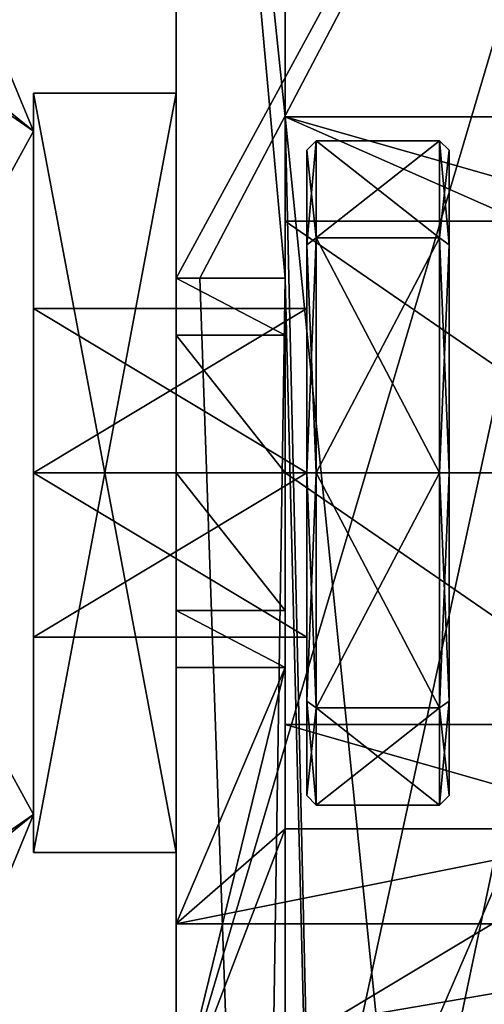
# Model space of a CAD drawing. Header units: millimetres. Extents: x -269 to 269, y -42 to 464.
# Tile 61 of 256: x -247 to -237, y 418 to 439. Entities that reach past the tile are written whole.
import ezdxf

# ---------------------------------------------------------------- set-up
doc = ezdxf.new("R2010")
doc.units = ezdxf.units.MM
doc.header["$LTSCALE"] = 65.185185
for name, color, linetype in [('3081', 7, 'CONTINUOUS'), ('3137', 7, 'CONTINUOUS'), ('3141', 7, 'CONTINUOUS'), ('3171', 7, 'CONTINUOUS'), ('3181', 7, 'CONTINUOUS'), ('3182', 7, 'CONTINUOUS'), ('3183', 7, 'CONTINUOUS'), ('3185', 7, 'CONTINUOUS'), ('3186', 7, 'CONTINUOUS'), ('3187', 7, 'CONTINUOUS'), ('3188', 7, 'CONTINUOUS'), ('3189', 7, 'CONTINUOUS'), ('3191', 7, 'CONTINUOUS'), ('3195', 7, 'CONTINUOUS'), ('3196', 7, 'CONTINUOUS'), ('3197', 7, 'CONTINUOUS'), ('3198', 7, 'CONTINUOUS'), ('3199', 7, 'CONTINUOUS'), ('3201', 7, 'CONTINUOUS'), ('3203', 7, 'CONTINUOUS'), ('3205', 7, 'CONTINUOUS'), ('3206', 7, 'CONTINUOUS'), ('3207', 7, 'CONTINUOUS'), ('3211', 7, 'CONTINUOUS'), ('3224', 7, 'CONTINUOUS'), ('3226', 7, 'CONTINUOUS'), ('3227', 7, 'CONTINUOUS'), ('3229', 7, 'CONTINUOUS'), ('3230', 7, 'CONTINUOUS'), ('3263', 7, 'CONTINUOUS'), ('3265', 7, 'CONTINUOUS'), ('3266', 7, 'CONTINUOUS'), ('3267', 7, 'CONTINUOUS'), ('3268', 7, 'CONTINUOUS'), ('3269', 7, 'CONTINUOUS'), ('3270', 7, 'CONTINUOUS'), ('3271', 7, 'CONTINUOUS'), ('3272', 7, 'CONTINUOUS'), ('3273', 7, 'CONTINUOUS'), ('3274', 7, 'CONTINUOUS'), ('695', 7, 'CONTINUOUS'), ('702', 7, 'CONTINUOUS'), ('703', 7, 'CONTINUOUS'), ('704', 7, 'CONTINUOUS'), ('705', 7, 'CONTINUOUS'), ('706', 7, 'CONTINUOUS'), ('707', 7, 'CONTINUOUS'), ('708', 7, 'CONTINUOUS'), ('709', 7, 'CONTINUOUS'), ('710', 7, 'CONTINUOUS'), ('711', 7, 'CONTINUOUS'), ('712', 7, 'CONTINUOUS'), ('713', 7, 'CONTINUOUS'), ('714', 7, 'CONTINUOUS'), ('715', 7, 'CONTINUOUS'), ('716', 7, 'CONTINUOUS'), ('717', 7, 'CONTINUOUS'), ('718', 7, 'CONTINUOUS'), ('719', 7, 'CONTINUOUS'), ('721', 7, 'CONTINUOUS'), ('722', 7, 'CONTINUOUS'), ('723', 7, 'CONTINUOUS'), ('724', 7, 'CONTINUOUS'), ('725', 7, 'CONTINUOUS'), ('738', 7, 'CONTINUOUS')]:
    doc.layers.add(name, color=color, linetype=linetype)

msp = doc.modelspace()

# ---------------------------------------------------------------- linework, layer by layer
at = {"layer": '3081', "linetype": 'Continuous'}
for points in [[(-251.794, 413.908, -2.706), (251.794, 413.908, -2.706), (-250.149, 461, -4.351), (-251.794, 413.908, -2.706)], [(251.794, 413.908, -2.706), (250.149, 461, -4.351), (-250.149, 461, -4.351), (251.794, 413.908, -2.706)]]:
    msp.add_3dface(points, dxfattribs=at)
at = {"layer": '3137', "linetype": 'Continuous'}
for points in [[(-243.3, 448.179, -362.097), (-228.151, 461, -361.649), (-243.3, 433.1, -362.623), (-243.3, 448.179, -362.097)], [(-243.3, 433.1, -362.623), (-228.151, 461, -361.649), (-242.8, 433.1, -362.623), (-243.3, 433.1, -362.623)], [(-242.8, 433.1, -362.623), (-228.151, 461, -361.649), (-241.551, 397.326, -363.873), (-242.8, 433.1, -362.623)], [(-241.551, 397.326, -363.873), (-228.151, 461, -361.649), (-240.027, 393.903, -363.992), (-241.551, 397.326, -363.873)], [(-228.151, 461, -361.649), (-236.554, 392.5, -364.041), (-240.027, 393.903, -363.992), (-228.151, 461, -361.649)]]:
    msp.add_3dface(points, dxfattribs=at)
at = {"layer": '3141', "linetype": 'Continuous'}
for points in [[(-240.028, 393.904, -361.492), (-236.554, 392.5, -361.541), (-241, 436.5, -360.005), (-240.028, 393.904, -361.492)], [(-241, 436.5, -360.005), (-236.554, 392.5, -361.541), (-233.3, 433.1, -360.123), (-241, 436.5, -360.005)], [(-241, 433.1, -360.123), (-240.028, 393.904, -361.492), (-241, 436.5, -360.005), (-241, 433.1, -360.123)], [(-233.3, 436.5, -360.005), (-241, 436.5, -360.005), (-233.3, 433.1, -360.123), (-233.3, 436.5, -360.005)], [(-242.8, 433.1, -360.123), (-241.551, 397.326, -361.373), (-241, 433.1, -360.123), (-242.8, 433.1, -360.123)], [(-241.551, 397.326, -361.373), (-240.028, 393.904, -361.492), (-241, 433.1, -360.123), (-241.551, 397.326, -361.373)]]:
    msp.add_3dface(points, dxfattribs=at)
at = {"layer": '3171', "linetype": 'Continuous'}
for points in [[(-250.237, 458.5, -6.291), (0, 458.5, -7.165), (-251.74, 415.446, -4.782), (-250.237, 458.5, -6.291)], [(0, 458.5, -7.165), (0, 416.114, -5.685), (-251.74, 415.446, -4.782), (0, 458.5, -7.165)]]:
    msp.add_3dface(points, dxfattribs=at)
at = {"layer": '3181', "linetype": 'Continuous'}
for points in [[(-243.3, 458.5, -359.237), (-243.3, 448.179, -359.597), (-243.3, 433.1, -289.5), (-243.3, 458.5, -359.237)], [(-243.3, 458.5, -259.5), (-243.3, 458.5, -359.237), (-243.3, 437, -263.5), (-243.3, 458.5, -259.5)], [(-243.3, 458.5, -359.237), (-243.3, 433.1, -289.5), (-243.3, 437, -270.5), (-243.3, 458.5, -359.237)], [(-243.3, 437, -263.5), (-243.3, 458.5, -359.237), (-243.3, 437, -270.5), (-243.3, 437, -263.5)], [(-243.3, 415.5, -259.5), (-243.3, 458.5, -259.5), (-243.3, 437, -263.5), (-243.3, 415.5, -259.5)], [(-243.3, 448.179, -362.097), (-243.3, 433.1, -362.623), (-243.3, 433.1, -289.5), (-243.3, 448.179, -362.097)], [(-243.3, 448.179, -359.597), (-243.3, 448.179, -362.097), (-243.3, 433.1, -289.5), (-243.3, 448.179, -359.597)], [(-243.3, 421, -263.5), (-243.3, 415.5, -259.5), (-243.3, 437, -263.5), (-243.3, 421, -263.5)], [(-243.3, 433.1, -289.5), (-243.3, 431.899, -286.601), (-243.3, 437, -270.5), (-243.3, 433.1, -289.5)], [(-243.3, 437, -270.5), (-243.3, 431.899, -286.601), (-243.3, 421, -270.5), (-243.3, 437, -270.5)], [(-243.3, 431.899, -286.601), (-243.3, 429, -285.4), (-243.3, 421, -270.5), (-243.3, 431.899, -286.601)], [(-243.3, 429, -285.4), (-243.3, 426.101, -286.601), (-243.3, 421, -270.5), (-243.3, 429, -285.4)], [(-243.3, 424.9, -289.5), (-243.3, 415.5, -259.5), (-243.3, 426.101, -286.601), (-243.3, 424.9, -289.5)], [(-243.3, 426.101, -286.601), (-243.3, 415.5, -259.5), (-243.3, 421, -270.5), (-243.3, 426.101, -286.601)], [(-243.3, 415.5, -313.125), (-243.3, 415.5, -259.5), (-243.3, 424.9, -289.5), (-243.3, 415.5, -313.125)], [(-243.3, 424.9, -313.207), (-243.3, 415.5, -313.125), (-243.3, 424.9, -289.5), (-243.3, 424.9, -313.207)], [(-243.3, 415.5, -259.5), (-243.3, 421, -263.5), (-243.3, 421, -270.5), (-243.3, 415.5, -259.5)]]:
    msp.add_3dface(points, dxfattribs=at)
at = {"layer": '3182', "linetype": 'Continuous'}
for points in [[(-243.3, 458.5, -57.5), (-243.3, 458.5, -142.5), (-243.3, 437, -61.5), (-243.3, 458.5, -57.5)], [(-243.3, 415.5, -57.5), (-243.3, 458.5, -57.5), (-243.3, 437, -61.5), (-243.3, 415.5, -57.5)], [(-243.3, 431.899, -84.601), (-243.3, 458.5, -142.5), (-243.3, 433.1, -87.5), (-243.3, 431.899, -84.601)], [(-243.3, 458.5, -142.5), (-243.3, 431.899, -84.601), (-243.3, 437, -68.5), (-243.3, 458.5, -142.5)], [(-243.3, 433.1, -87.5), (-243.3, 458.5, -142.5), (-243.3, 433.1, -142.5), (-243.3, 433.1, -87.5)], [(-243.3, 437, -61.5), (-243.3, 458.5, -142.5), (-243.3, 437, -68.5), (-243.3, 437, -61.5)], [(-243.3, 421, -61.5), (-243.3, 415.5, -57.5), (-243.3, 437, -61.5), (-243.3, 421, -61.5)], [(-243.3, 437, -68.5), (-243.3, 431.899, -84.601), (-243.3, 421, -68.5), (-243.3, 437, -68.5)], [(-243.3, 431.899, -84.601), (-243.3, 429, -83.4), (-243.3, 421, -68.5), (-243.3, 431.899, -84.601)], [(-243.3, 429, -83.4), (-243.3, 426.101, -84.601), (-243.3, 421, -68.5), (-243.3, 429, -83.4)], [(-243.3, 424.9, -87.5), (-243.3, 415.5, -57.5), (-243.3, 426.101, -84.601), (-243.3, 424.9, -87.5)], [(-243.3, 426.101, -84.601), (-243.3, 415.5, -57.5), (-243.3, 421, -68.5), (-243.3, 426.101, -84.601)], [(-243.3, 419.5, -102.5), (-243.3, 415.5, -57.5), (-243.3, 424.9, -90.92), (-243.3, 419.5, -102.5)], [(-243.3, 424.9, -90.92), (-243.3, 415.5, -57.5), (-243.3, 424.9, -87.5), (-243.3, 424.9, -90.92)], [(-243.3, 415.5, -57.5), (-243.3, 421, -61.5), (-243.3, 421, -68.5), (-243.3, 415.5, -57.5)], [(-243.3, 415.5, -102.5), (-243.3, 415.5, -57.5), (-243.3, 419.5, -102.5), (-243.3, 415.5, -102.5)]]:
    msp.add_3dface(points, dxfattribs=at)
at = {"layer": '3183', "linetype": 'Continuous'}
for points in [[(-243.3, 433.1, -362.623), (-242.8, 433.1, -362.623), (-242.8, 433.1, -360.123), (-243.3, 433.1, -362.623)], [(-243.3, 433.1, -362.623), (-242.8, 433.1, -360.123), (-241, 433.1, -289.5), (-243.3, 433.1, -362.623)], [(-243.3, 433.1, -289.5), (-243.3, 433.1, -362.623), (-241, 433.1, -289.5), (-243.3, 433.1, -289.5)], [(-242.8, 433.1, -360.123), (-241, 433.1, -360.123), (-241, 433.1, -289.5), (-242.8, 433.1, -360.123)]]:
    msp.add_3dface(points, dxfattribs=at)
at = {"layer": '3185', "linetype": 'Continuous'}
for points in [[(-241, 433.1, -360.123), (-241, 436.5, -360.005), (-241, 436.5, -289.5), (-241, 433.1, -360.123)], [(-241, 433.1, -289.5), (-241, 433.1, -360.123), (-241, 436.5, -289.5), (-241, 433.1, -289.5)], [(-241, 434.305, -284.198), (-241, 433.1, -289.5), (-241, 436.5, -289.5), (-241, 434.305, -284.198)], [(-241, 433.1, -289.5), (-241, 434.305, -284.198), (-241, 431.899, -286.601), (-241, 433.1, -289.5)], [(-241, 429, -282), (-241, 423.698, -284.195), (-241, 434.305, -284.198), (-241, 429, -282)], [(-241, 434.305, -284.198), (-241, 423.698, -284.195), (-241, 429, -285.4), (-241, 434.305, -284.198)], [(-241, 431.899, -286.601), (-241, 434.305, -284.198), (-241, 429, -285.4), (-241, 431.899, -286.601)], [(-241, 429, -285.4), (-241, 423.698, -284.195), (-241, 426.101, -286.601), (-241, 429, -285.4)], [(-241, 423.698, -284.195), (-241, 421.5, -289.5), (-241, 426.101, -286.601), (-241, 423.698, -284.195)], [(-241, 426.101, -286.601), (-241, 421.5, -289.5), (-241, 424.9, -289.5), (-241, 426.101, -286.601)], [(-241, 421.5, -289.5), (-241, 421.5, -313.177), (-241, 424.9, -289.5), (-241, 421.5, -289.5)], [(-241, 424.9, -289.5), (-241, 421.5, -313.177), (-241, 424.9, -313.207), (-241, 424.9, -289.5)]]:
    msp.add_3dface(points, dxfattribs=at)
at = {"layer": '3186', "linetype": 'Continuous'}
for points in [[(-241, 436.5, -87.5), (-241, 434.305, -82.198), (-241, 433.1, -87.5), (-241, 436.5, -87.5)], [(-241, 436.5, -142.5), (-241, 436.5, -87.5), (-241, 433.1, -142.5), (-241, 436.5, -142.5)], [(-241, 433.1, -142.5), (-241, 436.5, -87.5), (-241, 433.1, -87.5), (-241, 433.1, -142.5)], [(-241, 429, -80), (-241, 423.698, -82.195), (-241, 434.305, -82.198), (-241, 429, -80)], [(-241, 434.305, -82.198), (-241, 423.698, -82.195), (-241, 429, -83.4), (-241, 434.305, -82.198)], [(-241, 433.1, -87.5), (-241, 434.305, -82.198), (-241, 431.899, -84.601), (-241, 433.1, -87.5)], [(-241, 431.899, -84.601), (-241, 434.305, -82.198), (-241, 429, -83.4), (-241, 431.899, -84.601)], [(-241, 429, -83.4), (-241, 423.698, -82.195), (-241, 426.101, -84.601), (-241, 429, -83.4)], [(-241, 423.698, -82.195), (-241, 421.5, -87.5), (-241, 426.101, -84.601), (-241, 423.698, -82.195)], [(-241, 426.101, -84.601), (-241, 421.5, -87.5), (-241, 424.9, -87.5), (-241, 426.101, -84.601)], [(-241, 421.5, -87.5), (-241, 421.5, -98.211), (-241, 424.9, -87.5), (-241, 421.5, -87.5)], [(-241, 424.9, -87.5), (-241, 421.5, -98.211), (-241, 424.9, -90.92), (-241, 424.9, -87.5)]]:
    msp.add_3dface(points, dxfattribs=at)
at = {"layer": '3187', "linetype": 'Continuous'}
for points in [[(-241, 421.5, -313.177), (-241, 421.5, -289.5), (-233.3, 421.5, -313.177), (-241, 421.5, -313.177)], [(-233.3, 421.5, -313.177), (-241, 421.5, -289.5), (-233.3, 421.5, -289.5), (-233.3, 421.5, -313.177)]]:
    msp.add_3dface(points, dxfattribs=at)
at = {"layer": '3188', "linetype": 'Continuous'}
for points in [[(-243.3, 415.5, -313.125), (-243.3, 424.9, -313.207), (-241, 424.9, -313.207), (-243.3, 415.5, -313.125)], [(-241, 421.5, -313.177), (-243.3, 415.5, -313.125), (-241, 424.9, -313.207), (-241, 421.5, -313.177)], [(-243.3, 415.5, -313.125), (-241, 421.5, -313.177), (-233.3, 421.5, -313.177), (-243.3, 415.5, -313.125)], [(-243.3, 415.5, -313.125), (-233.3, 421.5, -313.177), (-229.062, 415.5, -313.125), (-243.3, 415.5, -313.125)]]:
    msp.add_3dface(points, dxfattribs=at)
at = {"layer": '3189', "linetype": 'Continuous'}
for points in [[(-243.3, 424.9, -313.207), (-243.3, 424.9, -289.5), (-241, 424.9, -313.207), (-243.3, 424.9, -313.207)], [(-243.3, 424.9, -289.5), (-241, 424.9, -289.5), (-241, 424.9, -313.207), (-243.3, 424.9, -289.5)]]:
    msp.add_3dface(points, dxfattribs=at)
at = {"layer": '3191', "linetype": 'Continuous'}
for points in [[(-243.3, 431.899, -286.601), (-243.3, 433.1, -289.5), (-241, 431.899, -286.601), (-243.3, 431.899, -286.601)], [(-243.3, 433.1, -289.5), (-241, 433.1, -289.5), (-241, 431.899, -286.601), (-243.3, 433.1, -289.5)], [(-243.3, 429, -285.4), (-243.3, 431.899, -286.601), (-241, 429, -285.4), (-243.3, 429, -285.4)], [(-243.3, 431.899, -286.601), (-241, 431.899, -286.601), (-241, 429, -285.4), (-243.3, 431.899, -286.601)], [(-243.3, 426.101, -286.601), (-243.3, 429, -285.4), (-241, 426.101, -286.601), (-243.3, 426.101, -286.601)], [(-243.3, 429, -285.4), (-241, 429, -285.4), (-241, 426.101, -286.601), (-243.3, 429, -285.4)], [(-243.3, 424.9, -289.5), (-243.3, 426.101, -286.601), (-241, 424.9, -289.5), (-243.3, 424.9, -289.5)], [(-243.3, 426.101, -286.601), (-241, 426.101, -286.601), (-241, 424.9, -289.5), (-243.3, 426.101, -286.601)]]:
    msp.add_3dface(points, dxfattribs=at)
at = {"layer": '3195', "linetype": 'Continuous'}
for points in [[(-241, 436.5, -360.005), (-233.3, 436.5, -360.005), (-233.3, 436.5, -289.5), (-241, 436.5, -360.005)], [(-241, 436.5, -289.5), (-241, 436.5, -360.005), (-233.3, 436.5, -289.5), (-241, 436.5, -289.5)]]:
    msp.add_3dface(points, dxfattribs=at)
at = {"layer": '3196', "linetype": 'Continuous'}
for points in [[(-241, 434.305, -284.198), (-241, 436.5, -289.5), (-233.3, 434.302, -284.195), (-241, 434.305, -284.198)], [(-241, 436.5, -289.5), (-233.3, 436.5, -289.5), (-233.3, 434.302, -284.195), (-241, 436.5, -289.5)], [(-241, 429, -282), (-241, 434.305, -284.198), (-233.3, 429, -282), (-241, 429, -282)], [(-241, 434.305, -284.198), (-233.3, 434.302, -284.195), (-233.3, 429, -282), (-241, 434.305, -284.198)], [(-241, 423.698, -284.195), (-241, 429, -282), (-233.3, 423.695, -284.198), (-241, 423.698, -284.195)], [(-241, 429, -282), (-233.3, 429, -282), (-233.3, 423.695, -284.198), (-241, 429, -282)], [(-241, 421.5, -289.5), (-241, 423.698, -284.195), (-233.3, 421.5, -289.5), (-241, 421.5, -289.5)], [(-233.3, 421.5, -289.5), (-241, 423.698, -284.195), (-233.3, 423.695, -284.198), (-233.3, 421.5, -289.5)]]:
    msp.add_3dface(points, dxfattribs=at)
at = {"layer": '3197', "linetype": 'Continuous'}
for points in [[(-241, 421.5, -98.211), (-241, 421.5, -87.5), (-233.3, 421.5, -98.211), (-241, 421.5, -98.211)], [(-233.3, 421.5, -98.211), (-241, 421.5, -87.5), (-233.3, 421.5, -87.5), (-233.3, 421.5, -98.211)]]:
    msp.add_3dface(points, dxfattribs=at)
at = {"layer": '3198', "linetype": 'Continuous'}
for points in [[(-243.3, 419.5, -102.5), (-243.3, 424.9, -90.92), (-241, 424.9, -90.92), (-243.3, 419.5, -102.5)], [(-241, 421.5, -98.211), (-243.3, 419.5, -102.5), (-241, 424.9, -90.92), (-241, 421.5, -98.211)], [(-243.3, 419.5, -102.5), (-241, 421.5, -98.211), (-233.3, 421.5, -98.211), (-243.3, 419.5, -102.5)], [(-243.3, 419.5, -102.5), (-233.3, 421.5, -98.211), (-229.202, 419.5, -102.5), (-243.3, 419.5, -102.5)]]:
    msp.add_3dface(points, dxfattribs=at)
at = {"layer": '3199', "linetype": 'Continuous'}
for points in [[(-243.3, 424.9, -90.92), (-243.3, 424.9, -87.5), (-241, 424.9, -90.92), (-243.3, 424.9, -90.92)], [(-243.3, 424.9, -87.5), (-241, 424.9, -87.5), (-241, 424.9, -90.92), (-243.3, 424.9, -87.5)]]:
    msp.add_3dface(points, dxfattribs=at)
at = {"layer": '3201', "linetype": 'Continuous'}
for points in [[(-243.3, 431.899, -84.601), (-243.3, 433.1, -87.5), (-241, 431.899, -84.601), (-243.3, 431.899, -84.601)], [(-243.3, 433.1, -87.5), (-241, 433.1, -87.5), (-241, 431.899, -84.601), (-243.3, 433.1, -87.5)], [(-243.3, 429, -83.4), (-243.3, 431.899, -84.601), (-241, 429, -83.4), (-243.3, 429, -83.4)], [(-243.3, 431.899, -84.601), (-241, 431.899, -84.601), (-241, 429, -83.4), (-243.3, 431.899, -84.601)], [(-243.3, 426.101, -84.601), (-243.3, 429, -83.4), (-241, 426.101, -84.601), (-243.3, 426.101, -84.601)], [(-243.3, 429, -83.4), (-241, 429, -83.4), (-241, 426.101, -84.601), (-243.3, 429, -83.4)], [(-243.3, 424.9, -87.5), (-243.3, 426.101, -84.601), (-241, 424.9, -87.5), (-243.3, 424.9, -87.5)], [(-243.3, 426.101, -84.601), (-241, 426.101, -84.601), (-241, 424.9, -87.5), (-243.3, 426.101, -84.601)]]:
    msp.add_3dface(points, dxfattribs=at)
at = {"layer": '3203', "linetype": 'Continuous'}
for points in [[(-243.3, 433.1, -87.5), (-243.3, 433.1, -142.5), (-241, 433.1, -87.5), (-243.3, 433.1, -87.5)], [(-243.3, 433.1, -142.5), (-241, 433.1, -142.5), (-241, 433.1, -87.5), (-243.3, 433.1, -142.5)]]:
    msp.add_3dface(points, dxfattribs=at)
at = {"layer": '3205', "linetype": 'Continuous'}
for points in [[(-243.3, 458.5, -142.5), (-230.563, 458.5, -142.5), (-229.677, 433.1, -142.5), (-243.3, 458.5, -142.5)], [(-243.3, 433.1, -142.5), (-243.3, 458.5, -142.5), (-241, 433.1, -142.5), (-243.3, 433.1, -142.5)], [(-243.3, 458.5, -142.5), (-241, 436.5, -142.5), (-241, 433.1, -142.5), (-243.3, 458.5, -142.5)], [(-241, 436.5, -142.5), (-243.3, 458.5, -142.5), (-233.3, 436.5, -142.5), (-241, 436.5, -142.5)], [(-233.3, 436.5, -142.5), (-243.3, 458.5, -142.5), (-229.677, 433.1, -142.5), (-233.3, 436.5, -142.5)]]:
    msp.add_3dface(points, dxfattribs=at)
at = {"layer": '3206', "linetype": 'Continuous'}
for points in [[(-241, 436.5, -87.5), (-241, 436.5, -142.5), (-233.3, 436.5, -87.5), (-241, 436.5, -87.5)], [(-241, 436.5, -142.5), (-233.3, 436.5, -142.5), (-233.3, 436.5, -87.5), (-241, 436.5, -142.5)]]:
    msp.add_3dface(points, dxfattribs=at)
at = {"layer": '3207', "linetype": 'Continuous'}
for points in [[(-241, 434.305, -82.198), (-241, 436.5, -87.5), (-233.3, 434.302, -82.195), (-241, 434.305, -82.198)], [(-241, 436.5, -87.5), (-233.3, 436.5, -87.5), (-233.3, 434.302, -82.195), (-241, 436.5, -87.5)], [(-241, 429, -80), (-241, 434.305, -82.198), (-233.3, 429, -80), (-241, 429, -80)], [(-241, 434.305, -82.198), (-233.3, 434.302, -82.195), (-233.3, 429, -80), (-241, 434.305, -82.198)], [(-241, 423.698, -82.195), (-241, 429, -80), (-233.3, 423.695, -82.198), (-241, 423.698, -82.195)], [(-241, 429, -80), (-233.3, 429, -80), (-233.3, 423.695, -82.198), (-241, 429, -80)], [(-241, 421.5, -87.5), (-241, 423.698, -82.195), (-233.3, 421.5, -87.5), (-241, 421.5, -87.5)], [(-241, 423.698, -82.195), (-233.3, 423.695, -82.198), (-233.3, 421.5, -87.5), (-241, 423.698, -82.195)]]:
    msp.add_3dface(points, dxfattribs=at)
at = {"layer": '3211', "linetype": 'Continuous'}
for points in [[(-230.563, 458.5, -259.5), (-243.3, 458.5, -259.5), (-243.3, 415.5, -259.5), (-230.563, 458.5, -259.5)], [(-230.563, 458.5, -259.5), (-243.3, 415.5, -259.5), (-229.062, 415.5, -259.5), (-230.563, 458.5, -259.5)]]:
    msp.add_3dface(points, dxfattribs=at)
at = {"layer": '3224', "linetype": 'Continuous'}
for points in [[(-243.3, 415.5, -102.5), (-243.3, 419.5, -102.5), (-229.202, 419.5, -102.5), (-243.3, 415.5, -102.5)], [(-243.3, 415.5, -102.5), (-229.202, 419.5, -102.5), (-229.062, 415.5, -102.5), (-243.3, 415.5, -102.5)]]:
    msp.add_3dface(points, dxfattribs=at)
at = {"layer": '3226', "linetype": 'Continuous'}
for points in [[(-230.563, 458.5, -57.5), (-243.3, 458.5, -57.5), (-243.3, 415.5, -57.5), (-230.563, 458.5, -57.5)], [(-230.563, 458.5, -57.5), (-243.3, 415.5, -57.5), (-229.062, 415.5, -57.5), (-230.563, 458.5, -57.5)]]:
    msp.add_3dface(points, dxfattribs=at)
at = {"layer": '3227', "linetype": 'Continuous'}
for points in [[(-241, 458.5, -32.768), (-230.525, 457.384, -32.766), (-229.721, 436.287, -32.037), (-241, 458.5, -32.768)], [(-241, 408.965, -31.05), (-241, 458.5, -32.768), (-228.781, 415.195, -31.309), (-241, 408.965, -31.05)], [(-228.781, 415.195, -31.309), (-241, 458.5, -32.768), (-229.721, 436.287, -32.037), (-228.781, 415.195, -31.309)]]:
    msp.add_3dface(points, dxfattribs=at)
at = {"layer": '3229', "linetype": 'Continuous'}
for points in [[(-241, 458.5, -31.453), (-241, 458.5, -32.768), (-241, 408.965, -31.05), (-241, 458.5, -31.453)], [(-241, 458.5, -31.453), (-241, 408.965, -31.05), (-241, 410.06, -29.762), (-241, 458.5, -31.453)]]:
    msp.add_3dface(points, dxfattribs=at)
at = {"layer": '3230', "linetype": 'Continuous'}
for points in [[(-230.51, 458.5, -31.417), (-241, 458.5, -31.453), (-241, 410.06, -29.762), (-230.51, 458.5, -31.417)], [(-230.51, 458.5, -31.417), (-241, 410.06, -29.762), (-229.544, 436.586, -30.648), (-230.51, 458.5, -31.417)], [(-229.544, 436.586, -30.648), (-241, 410.06, -29.762), (-228.45, 415.177, -29.897), (-229.544, 436.586, -30.648)]]:
    msp.add_3dface(points, dxfattribs=at)
at = {"layer": '3263', "linetype": 'Continuous'}
for points in [[(-242.8, 433.1, -362.623), (-241.551, 397.326, -363.873), (-242.8, 433.1, -360.123), (-242.8, 433.1, -362.623)], [(-241.551, 397.326, -363.873), (-241.551, 397.326, -361.373), (-242.8, 433.1, -360.123), (-241.551, 397.326, -363.873)]]:
    msp.add_3dface(points, dxfattribs=at)
at = {"layer": '3265', "linetype": 'Continuous'}
for points in [[(-243.3, 421, -270.5), (-243.3, 421, -263.5), (-246.3, 421, -270.5), (-243.3, 421, -270.5)], [(-243.3, 421, -263.5), (-246.3, 421, -263.5), (-246.3, 421, -270.5), (-243.3, 421, -263.5)]]:
    msp.add_3dface(points, dxfattribs=at)
at = {"layer": '3266', "linetype": 'Continuous'}
for points in [[(-243.3, 421, -263.5), (-243.3, 437, -263.5), (-246.3, 421, -263.5), (-243.3, 421, -263.5)], [(-246.3, 421, -263.5), (-243.3, 437, -263.5), (-246.3, 437, -263.5), (-246.3, 421, -263.5)]]:
    msp.add_3dface(points, dxfattribs=at)
at = {"layer": '3267', "linetype": 'Continuous'}
for points in [[(-243.3, 437, -263.5), (-243.3, 437, -270.5), (-246.3, 437, -263.5), (-243.3, 437, -263.5)], [(-246.3, 437, -263.5), (-243.3, 437, -270.5), (-246.3, 437, -270.5), (-246.3, 437, -263.5)]]:
    msp.add_3dface(points, dxfattribs=at)
at = {"layer": '3268', "linetype": 'Continuous'}
for points in [[(-243.3, 437, -270.5), (-243.3, 421, -270.5), (-246.3, 437, -270.5), (-243.3, 437, -270.5)], [(-243.3, 421, -270.5), (-246.3, 421, -270.5), (-246.3, 437, -270.5), (-243.3, 421, -270.5)]]:
    msp.add_3dface(points, dxfattribs=at)
at = {"layer": '3269', "linetype": 'Continuous'}
for points in [[(-246.3, 421, -270.5), (-246.3, 421, -263.5), (-246.3, 437, -263.5), (-246.3, 421, -270.5)], [(-246.3, 421, -270.5), (-246.3, 437, -263.5), (-246.3, 437, -270.5), (-246.3, 421, -270.5)]]:
    msp.add_3dface(points, dxfattribs=at)
at = {"layer": '3270', "linetype": 'Continuous'}
for points in [[(-246.3, 437, -68.5), (-246.3, 421, -68.5), (-246.3, 437, -61.5), (-246.3, 437, -68.5)], [(-246.3, 437, -61.5), (-246.3, 421, -68.5), (-246.3, 421, -61.5), (-246.3, 437, -61.5)]]:
    msp.add_3dface(points, dxfattribs=at)
at = {"layer": '3271', "linetype": 'Continuous'}
for points in [[(-243.3, 421, -68.5), (-243.3, 421, -61.5), (-246.3, 421, -68.5), (-243.3, 421, -68.5)], [(-246.3, 421, -68.5), (-243.3, 421, -61.5), (-246.3, 421, -61.5), (-246.3, 421, -68.5)]]:
    msp.add_3dface(points, dxfattribs=at)
at = {"layer": '3272', "linetype": 'Continuous'}
for points in [[(-243.3, 421, -61.5), (-243.3, 437, -61.5), (-246.3, 421, -61.5), (-243.3, 421, -61.5)], [(-243.3, 437, -61.5), (-246.3, 437, -61.5), (-246.3, 421, -61.5), (-243.3, 437, -61.5)]]:
    msp.add_3dface(points, dxfattribs=at)
at = {"layer": '3273', "linetype": 'Continuous'}
for points in [[(-243.3, 437, -61.5), (-243.3, 437, -68.5), (-246.3, 437, -61.5), (-243.3, 437, -61.5)], [(-243.3, 437, -68.5), (-246.3, 437, -68.5), (-246.3, 437, -61.5), (-243.3, 437, -68.5)]]:
    msp.add_3dface(points, dxfattribs=at)
at = {"layer": '3274', "linetype": 'Continuous'}
for points in [[(-243.3, 437, -68.5), (-243.3, 421, -68.5), (-246.3, 437, -68.5), (-243.3, 437, -68.5)], [(-243.3, 421, -68.5), (-246.3, 421, -68.5), (-246.3, 437, -68.5), (-243.3, 421, -68.5)]]:
    msp.add_3dface(points, dxfattribs=at)
at = {"layer": '695', "linetype": 'Continuous'}
for points in [[(-246.3, 436.2, -17), (-246.886, 437.614, -17), (-259, 413, -17), (-246.3, 436.2, -17)], [(-246.3, 421.8, -17), (-246.3, 436.2, -17), (-259, 413, -17), (-246.3, 421.8, -17)], [(-248.768, 419.8, -17), (-246.3, 421.8, -17), (-259, 413, -17), (-248.768, 419.8, -17)], [(-246.886, 420.386, -17), (-246.3, 421.8, -17), (-248.768, 419.8, -17), (-246.886, 420.386, -17)]]:
    msp.add_3dface(points, dxfattribs=at)
at = {"layer": '702', "linetype": 'Continuous'}
for points in [[(-246.886, 437.614, -17), (-246.3, 436.2, -17), (-246.886, 437.614, -317), (-246.886, 437.614, -17)], [(-246.3, 436.2, -17), (-246.3, 436.2, -317), (-246.886, 437.614, -317), (-246.3, 436.2, -17)]]:
    msp.add_3dface(points, dxfattribs=at)
at = {"layer": '703', "linetype": 'Continuous'}
for points in [[(-246.3, 436.2, -17), (-246.3, 421.8, -17), (-246.3, 425.536, -85.5), (-246.3, 436.2, -17)], [(-246.3, 436.2, -317), (-246.3, 436.2, -17), (-246.3, 432.464, -292.5), (-246.3, 436.2, -317)], [(-246.3, 432.464, -292.5), (-246.3, 436.2, -17), (-246.3, 432.465, -288.501), (-246.3, 432.464, -292.5)], [(-246.3, 432.465, -288.501), (-246.3, 436.2, -17), (-246.3, 429, -286.5), (-246.3, 432.465, -288.501)], [(-246.3, 429, -286.5), (-246.3, 436.2, -17), (-246.3, 432.464, -89.5), (-246.3, 429, -286.5)], [(-246.3, 432.464, -89.5), (-246.3, 436.2, -17), (-246.3, 432.465, -85.501), (-246.3, 432.464, -89.5)], [(-246.3, 432.465, -85.501), (-246.3, 436.2, -17), (-246.3, 429, -83.5), (-246.3, 432.465, -85.501)], [(-246.3, 429, -83.5), (-246.3, 436.2, -17), (-246.3, 425.536, -85.5), (-246.3, 429, -83.5)], [(-246.3, 421.8, -317), (-246.3, 436.2, -317), (-246.3, 432.464, -292.5), (-246.3, 421.8, -317)], [(-246.3, 429, -294.5), (-246.3, 421.8, -317), (-246.3, 432.464, -292.5), (-246.3, 429, -294.5)], [(-246.3, 429, -91.5), (-246.3, 429, -286.5), (-246.3, 432.464, -89.5), (-246.3, 429, -91.5)], [(-246.3, 421.8, -317), (-246.3, 429, -294.5), (-246.3, 425.535, -292.499), (-246.3, 421.8, -317)], [(-246.3, 421.8, -317), (-246.3, 425.536, -288.5), (-246.3, 429, -91.5), (-246.3, 421.8, -317)], [(-246.3, 421.8, -317), (-246.3, 429, -91.5), (-246.3, 425.535, -89.499), (-246.3, 421.8, -317)], [(-246.3, 425.536, -288.5), (-246.3, 429, -286.5), (-246.3, 429, -91.5), (-246.3, 425.536, -288.5)], [(-246.3, 421.8, -17), (-246.3, 421.8, -317), (-246.3, 425.536, -85.5), (-246.3, 421.8, -17)], [(-246.3, 425.536, -288.5), (-246.3, 421.8, -317), (-246.3, 425.535, -292.499), (-246.3, 425.536, -288.5)], [(-246.3, 425.536, -85.5), (-246.3, 421.8, -317), (-246.3, 425.535, -89.499), (-246.3, 425.536, -85.5)]]:
    msp.add_3dface(points, dxfattribs=at)
at = {"layer": '704', "linetype": 'Continuous'}
for points in [[(-246.3, 432.464, -89.5), (-246.3, 432.465, -85.501), (-240.55, 432.465, -89.499), (-246.3, 432.464, -89.5)], [(-240.55, 429, -91.5), (-246.3, 432.464, -89.5), (-240.55, 432.465, -89.499), (-240.55, 429, -91.5)], [(-246.3, 432.465, -85.501), (-246.3, 429, -83.5), (-240.55, 432.464, -85.5), (-246.3, 432.465, -85.501)], [(-240.55, 432.465, -89.499), (-246.3, 432.465, -85.501), (-240.55, 432.464, -85.5), (-240.55, 432.465, -89.499)], [(-246.3, 429, -91.5), (-246.3, 432.464, -89.5), (-240.55, 429, -91.5), (-246.3, 429, -91.5)], [(-240.55, 432.464, -85.5), (-246.3, 429, -83.5), (-240.55, 429, -83.5), (-240.55, 432.464, -85.5)]]:
    msp.add_3dface(points, dxfattribs=at)
at = {"layer": '705', "linetype": 'Continuous'}
for points in [[(-246.3, 425.535, -89.499), (-246.3, 429, -91.5), (-240.55, 425.536, -89.5), (-246.3, 425.535, -89.499)], [(-246.3, 429, -91.5), (-240.55, 429, -91.5), (-240.55, 425.536, -89.5), (-246.3, 429, -91.5)], [(-246.3, 429, -83.5), (-246.3, 425.536, -85.5), (-240.55, 429, -83.5), (-246.3, 429, -83.5)], [(-240.55, 429, -83.5), (-246.3, 425.536, -85.5), (-240.55, 425.535, -85.501), (-240.55, 429, -83.5)], [(-246.3, 425.536, -85.5), (-246.3, 425.535, -89.499), (-240.55, 425.535, -85.501), (-246.3, 425.536, -85.5)], [(-240.55, 425.535, -85.501), (-246.3, 425.535, -89.499), (-240.55, 425.536, -89.5), (-240.55, 425.535, -85.501)]]:
    msp.add_3dface(points, dxfattribs=at)
at = {"layer": '706', "linetype": 'Continuous'}
for points in [[(-240.55, 433.809, -92.307), (-240.55, 432.465, -89.499), (-240.55, 435.8, -87.5), (-240.55, 433.809, -92.307)], [(-240.55, 432.465, -89.499), (-240.55, 432.464, -85.5), (-240.55, 435.8, -87.5), (-240.55, 432.465, -89.499)], [(-240.55, 435.8, -87.5), (-240.55, 432.464, -85.5), (-240.55, 433.807, -82.691), (-240.55, 435.8, -87.5)], [(-240.55, 424.193, -92.309), (-240.55, 429, -91.5), (-240.55, 433.809, -92.307), (-240.55, 424.193, -92.309)], [(-240.55, 429, -91.5), (-240.55, 432.465, -89.499), (-240.55, 433.809, -92.307), (-240.55, 429, -91.5)], [(-240.55, 429, -94.3), (-240.55, 424.193, -92.309), (-240.55, 433.809, -92.307), (-240.55, 429, -94.3)], [(-240.55, 424.191, -82.693), (-240.55, 429, -80.7), (-240.55, 433.807, -82.691), (-240.55, 424.191, -82.693)], [(-240.55, 429, -83.5), (-240.55, 424.191, -82.693), (-240.55, 433.807, -82.691), (-240.55, 429, -83.5)], [(-240.55, 432.464, -85.5), (-240.55, 429, -83.5), (-240.55, 433.807, -82.691), (-240.55, 432.464, -85.5)], [(-240.55, 429, -83.5), (-240.55, 425.535, -85.501), (-240.55, 424.191, -82.693), (-240.55, 429, -83.5)], [(-240.55, 425.536, -89.5), (-240.55, 429, -91.5), (-240.55, 424.193, -92.309), (-240.55, 425.536, -89.5)], [(-240.55, 422.2, -87.5), (-240.55, 425.536, -89.5), (-240.55, 424.193, -92.309), (-240.55, 422.2, -87.5)], [(-240.55, 425.535, -85.501), (-240.55, 425.536, -89.5), (-240.55, 422.2, -87.5), (-240.55, 425.535, -85.501)], [(-240.55, 424.191, -82.693), (-240.55, 425.535, -85.501), (-240.55, 422.2, -87.5), (-240.55, 424.191, -82.693)]]:
    msp.add_3dface(points, dxfattribs=at)
at = {"layer": '707', "linetype": 'Continuous'}
for points in [[(-240.55, 432.465, -292.499), (-240.55, 432.464, -288.5), (-240.55, 435.8, -290.5), (-240.55, 432.465, -292.499)], [(-240.55, 433.809, -295.307), (-240.55, 432.465, -292.499), (-240.55, 435.8, -290.5), (-240.55, 433.809, -295.307)], [(-240.55, 435.8, -290.5), (-240.55, 432.464, -288.5), (-240.55, 433.807, -285.691), (-240.55, 435.8, -290.5)], [(-240.55, 429, -294.5), (-240.55, 432.465, -292.499), (-240.55, 433.809, -295.307), (-240.55, 429, -294.5)], [(-240.55, 424.193, -295.309), (-240.55, 429, -294.5), (-240.55, 433.809, -295.307), (-240.55, 424.193, -295.309)], [(-240.55, 429, -297.3), (-240.55, 424.193, -295.309), (-240.55, 433.809, -295.307), (-240.55, 429, -297.3)], [(-240.55, 432.464, -288.5), (-240.55, 429, -286.5), (-240.55, 433.807, -285.691), (-240.55, 432.464, -288.5)], [(-240.55, 429, -286.5), (-240.55, 424.191, -285.693), (-240.55, 433.807, -285.691), (-240.55, 429, -286.5)], [(-240.55, 424.191, -285.693), (-240.55, 429, -283.7), (-240.55, 433.807, -285.691), (-240.55, 424.191, -285.693)], [(-240.55, 425.536, -292.5), (-240.55, 429, -294.5), (-240.55, 424.193, -295.309), (-240.55, 425.536, -292.5)], [(-240.55, 429, -286.5), (-240.55, 425.535, -288.501), (-240.55, 424.191, -285.693), (-240.55, 429, -286.5)], [(-240.55, 425.535, -288.501), (-240.55, 425.536, -292.5), (-240.55, 422.2, -290.5), (-240.55, 425.535, -288.501)], [(-240.55, 422.2, -290.5), (-240.55, 425.536, -292.5), (-240.55, 424.193, -295.309), (-240.55, 422.2, -290.5)], [(-240.55, 424.191, -285.693), (-240.55, 425.535, -288.501), (-240.55, 422.2, -290.5), (-240.55, 424.191, -285.693)]]:
    msp.add_3dface(points, dxfattribs=at)
at = {"layer": '708', "linetype": 'Continuous'}
for points in [[(-240.35, 424.05, -92.45), (-240.55, 429, -94.3), (-240.35, 429, -94.5), (-240.35, 424.05, -92.45)], [(-240.55, 424.193, -92.309), (-240.55, 429, -94.3), (-240.35, 424.05, -92.45), (-240.55, 424.193, -92.309)], [(-240.35, 429, -80.5), (-240.55, 424.191, -82.693), (-240.35, 424.05, -82.55), (-240.35, 429, -80.5)], [(-240.55, 429, -80.7), (-240.55, 424.191, -82.693), (-240.35, 429, -80.5), (-240.55, 429, -80.7)], [(-240.35, 422, -87.5), (-240.55, 424.193, -92.309), (-240.35, 424.05, -92.45), (-240.35, 422, -87.5)], [(-240.55, 422.2, -87.5), (-240.55, 424.193, -92.309), (-240.35, 422, -87.5), (-240.55, 422.2, -87.5)], [(-240.55, 424.191, -82.693), (-240.55, 422.2, -87.5), (-240.35, 424.05, -82.55), (-240.55, 424.191, -82.693)], [(-240.35, 424.05, -82.55), (-240.55, 422.2, -87.5), (-240.35, 422, -87.5), (-240.35, 424.05, -82.55)]]:
    msp.add_3dface(points, dxfattribs=at)
at = {"layer": '709', "linetype": 'Continuous'}
for points in [[(-240.35, 436, -87.5), (-240.55, 433.807, -82.691), (-240.35, 433.95, -82.55), (-240.35, 436, -87.5)], [(-240.55, 435.8, -87.5), (-240.55, 433.807, -82.691), (-240.35, 436, -87.5), (-240.55, 435.8, -87.5)], [(-240.35, 433.95, -92.45), (-240.55, 435.8, -87.5), (-240.35, 436, -87.5), (-240.35, 433.95, -92.45)], [(-240.55, 433.809, -92.307), (-240.55, 435.8, -87.5), (-240.35, 433.95, -92.45), (-240.55, 433.809, -92.307)], [(-240.35, 429, -94.5), (-240.55, 433.809, -92.307), (-240.35, 433.95, -92.45), (-240.35, 429, -94.5)], [(-240.55, 433.807, -82.691), (-240.55, 429, -80.7), (-240.35, 433.95, -82.55), (-240.55, 433.807, -82.691)], [(-240.55, 429, -80.7), (-240.35, 429, -80.5), (-240.35, 433.95, -82.55), (-240.55, 429, -80.7)], [(-240.55, 429, -94.3), (-240.55, 433.809, -92.307), (-240.35, 429, -94.5), (-240.55, 429, -94.3)]]:
    msp.add_3dface(points, dxfattribs=at)
at = {"layer": '710', "linetype": 'Continuous'}
for points in [[(-240.35, 436, -87.5), (-237.75, 436, -87.5), (-237.75, 433.95, -92.45), (-240.35, 436, -87.5)], [(-237.75, 436, -87.5), (-240.35, 433.95, -82.55), (-237.75, 433.95, -82.55), (-237.75, 436, -87.5)], [(-240.35, 436, -87.5), (-240.35, 433.95, -82.55), (-237.75, 436, -87.5), (-240.35, 436, -87.5)], [(-240.35, 433.95, -92.45), (-240.35, 436, -87.5), (-237.75, 433.95, -92.45), (-240.35, 433.95, -92.45)], [(-237.75, 429, -94.5), (-240.35, 433.95, -92.45), (-237.75, 433.95, -92.45), (-237.75, 429, -94.5)], [(-237.75, 433.95, -82.55), (-240.35, 429, -80.5), (-237.75, 429, -80.5), (-237.75, 433.95, -82.55)], [(-240.35, 433.95, -82.55), (-240.35, 429, -80.5), (-237.75, 433.95, -82.55), (-240.35, 433.95, -82.55)], [(-240.35, 429, -94.5), (-240.35, 433.95, -92.45), (-237.75, 429, -94.5), (-240.35, 429, -94.5)]]:
    msp.add_3dface(points, dxfattribs=at)
at = {"layer": '711', "linetype": 'Continuous'}
for points in [[(-237.75, 433.95, -92.45), (-237.75, 436, -87.5), (-237.55, 433.807, -92.309), (-237.75, 433.95, -92.45)], [(-237.75, 436, -87.5), (-237.55, 435.8, -87.5), (-237.55, 433.807, -92.309), (-237.75, 436, -87.5)], [(-237.75, 436, -87.5), (-237.75, 433.95, -82.55), (-237.55, 435.8, -87.5), (-237.75, 436, -87.5)], [(-237.55, 435.8, -87.5), (-237.75, 433.95, -82.55), (-237.55, 433.809, -82.693), (-237.55, 435.8, -87.5)], [(-237.55, 429, -94.3), (-237.75, 433.95, -92.45), (-237.55, 433.807, -92.309), (-237.55, 429, -94.3)], [(-237.75, 429, -94.5), (-237.75, 433.95, -92.45), (-237.55, 429, -94.3), (-237.75, 429, -94.5)], [(-237.75, 433.95, -82.55), (-237.75, 429, -80.5), (-237.55, 433.809, -82.693), (-237.75, 433.95, -82.55)], [(-237.55, 433.809, -82.693), (-237.75, 429, -80.5), (-237.55, 429, -80.7), (-237.55, 433.809, -82.693)]]:
    msp.add_3dface(points, dxfattribs=at)
at = {"layer": '712', "linetype": 'Continuous'}
for points in [[(-237.55, 433.807, -92.309), (-237.55, 435.8, -87.5), (-237.55, 424.191, -92.307), (-237.55, 433.807, -92.309)], [(-237.55, 435.8, -87.5), (-237.55, 433.809, -82.693), (-237.55, 422.2, -87.5), (-237.55, 435.8, -87.5)], [(-237.55, 424.191, -92.307), (-237.55, 435.8, -87.5), (-237.55, 422.2, -87.5), (-237.55, 424.191, -92.307)], [(-237.55, 433.809, -82.693), (-237.55, 429, -80.7), (-237.55, 424.193, -82.691), (-237.55, 433.809, -82.693)], [(-237.55, 422.2, -87.5), (-237.55, 433.809, -82.693), (-237.55, 424.193, -82.691), (-237.55, 422.2, -87.5)], [(-237.55, 429, -94.3), (-237.55, 433.807, -92.309), (-237.55, 424.191, -92.307), (-237.55, 429, -94.3)]]:
    msp.add_3dface(points, dxfattribs=at)
at = {"layer": '713', "linetype": 'Continuous'}
for points in [[(-237.55, 424.191, -295.307), (-237.55, 435.8, -290.5), (-237.55, 422.2, -290.5), (-237.55, 424.191, -295.307)], [(-237.55, 433.807, -295.309), (-237.55, 435.8, -290.5), (-237.55, 424.191, -295.307), (-237.55, 433.807, -295.309)], [(-237.55, 435.8, -290.5), (-237.55, 433.809, -285.693), (-237.55, 422.2, -290.5), (-237.55, 435.8, -290.5)], [(-237.55, 433.809, -285.693), (-237.55, 429, -283.7), (-237.55, 424.193, -285.691), (-237.55, 433.809, -285.693)], [(-237.55, 422.2, -290.5), (-237.55, 433.809, -285.693), (-237.55, 424.193, -285.691), (-237.55, 422.2, -290.5)], [(-237.55, 429, -297.3), (-237.55, 433.807, -295.309), (-237.55, 424.191, -295.307), (-237.55, 429, -297.3)]]:
    msp.add_3dface(points, dxfattribs=at)
at = {"layer": '714', "linetype": 'Continuous'}
for points in [[(-237.55, 424.193, -82.691), (-237.55, 429, -80.7), (-237.75, 424.05, -82.55), (-237.55, 424.193, -82.691)], [(-237.75, 429, -94.5), (-237.55, 424.191, -92.307), (-237.75, 424.05, -92.45), (-237.75, 429, -94.5)], [(-237.55, 429, -80.7), (-237.75, 429, -80.5), (-237.75, 424.05, -82.55), (-237.55, 429, -80.7)], [(-237.75, 429, -94.5), (-237.55, 429, -94.3), (-237.55, 424.191, -92.307), (-237.75, 429, -94.5)], [(-237.75, 422, -87.5), (-237.55, 424.193, -82.691), (-237.75, 424.05, -82.55), (-237.75, 422, -87.5)], [(-237.55, 422.2, -87.5), (-237.55, 424.193, -82.691), (-237.75, 422, -87.5), (-237.55, 422.2, -87.5)], [(-237.55, 424.191, -92.307), (-237.55, 422.2, -87.5), (-237.75, 424.05, -92.45), (-237.55, 424.191, -92.307)], [(-237.75, 424.05, -92.45), (-237.55, 422.2, -87.5), (-237.75, 422, -87.5), (-237.75, 424.05, -92.45)]]:
    msp.add_3dface(points, dxfattribs=at)
at = {"layer": '715', "linetype": 'Continuous'}
for points in [[(-240.35, 429, -94.5), (-237.75, 429, -94.5), (-237.75, 424.05, -92.45), (-240.35, 429, -94.5)], [(-240.35, 424.05, -92.45), (-240.35, 429, -94.5), (-237.75, 424.05, -92.45), (-240.35, 424.05, -92.45)], [(-237.75, 429, -80.5), (-240.35, 424.05, -82.55), (-237.75, 424.05, -82.55), (-237.75, 429, -80.5)], [(-240.35, 429, -80.5), (-240.35, 424.05, -82.55), (-237.75, 429, -80.5), (-240.35, 429, -80.5)], [(-240.35, 424.05, -92.45), (-237.75, 424.05, -92.45), (-237.75, 422, -87.5), (-240.35, 424.05, -92.45)], [(-240.35, 422, -87.5), (-237.75, 422, -87.5), (-237.75, 424.05, -82.55), (-240.35, 422, -87.5)], [(-240.35, 422, -87.5), (-240.35, 424.05, -92.45), (-237.75, 422, -87.5), (-240.35, 422, -87.5)], [(-240.35, 424.05, -82.55), (-240.35, 422, -87.5), (-237.75, 424.05, -82.55), (-240.35, 424.05, -82.55)]]:
    msp.add_3dface(points, dxfattribs=at)
at = {"layer": '716', "linetype": 'Continuous'}
for points in [[(-237.55, 424.193, -285.691), (-237.55, 429, -283.7), (-237.75, 424.05, -285.55), (-237.55, 424.193, -285.691)], [(-237.75, 429, -297.5), (-237.55, 424.191, -295.307), (-237.75, 424.05, -295.45), (-237.75, 429, -297.5)], [(-237.75, 429, -297.5), (-237.55, 429, -297.3), (-237.55, 424.191, -295.307), (-237.75, 429, -297.5)], [(-237.55, 429, -283.7), (-237.75, 429, -283.5), (-237.75, 424.05, -285.55), (-237.55, 429, -283.7)], [(-237.75, 422, -290.5), (-237.55, 424.193, -285.691), (-237.75, 424.05, -285.55), (-237.75, 422, -290.5)], [(-237.55, 422.2, -290.5), (-237.55, 424.193, -285.691), (-237.75, 422, -290.5), (-237.55, 422.2, -290.5)], [(-237.55, 424.191, -295.307), (-237.55, 422.2, -290.5), (-237.75, 424.05, -295.45), (-237.55, 424.191, -295.307)], [(-237.75, 424.05, -295.45), (-237.55, 422.2, -290.5), (-237.75, 422, -290.5), (-237.75, 424.05, -295.45)]]:
    msp.add_3dface(points, dxfattribs=at)
at = {"layer": '717', "linetype": 'Continuous'}
for points in [[(-237.75, 436, -290.5), (-237.75, 433.95, -285.55), (-237.55, 435.8, -290.5), (-237.75, 436, -290.5)], [(-237.75, 433.95, -295.45), (-237.75, 436, -290.5), (-237.55, 433.807, -295.309), (-237.75, 433.95, -295.45)], [(-237.75, 436, -290.5), (-237.55, 435.8, -290.5), (-237.55, 433.807, -295.309), (-237.75, 436, -290.5)], [(-237.55, 435.8, -290.5), (-237.75, 433.95, -285.55), (-237.55, 433.809, -285.693), (-237.55, 435.8, -290.5)], [(-237.55, 429, -297.3), (-237.75, 433.95, -295.45), (-237.55, 433.807, -295.309), (-237.55, 429, -297.3)], [(-237.75, 429, -297.5), (-237.75, 433.95, -295.45), (-237.55, 429, -297.3), (-237.75, 429, -297.5)], [(-237.75, 433.95, -285.55), (-237.75, 429, -283.5), (-237.55, 433.809, -285.693), (-237.75, 433.95, -285.55)], [(-237.55, 433.809, -285.693), (-237.75, 429, -283.5), (-237.55, 429, -283.7), (-237.55, 433.809, -285.693)]]:
    msp.add_3dface(points, dxfattribs=at)
at = {"layer": '718', "linetype": 'Continuous'}
for points in [[(-240.35, 433.95, -295.45), (-240.35, 436, -290.5), (-237.75, 433.95, -295.45), (-240.35, 433.95, -295.45)], [(-240.35, 436, -290.5), (-240.35, 433.95, -285.55), (-237.75, 436, -290.5), (-240.35, 436, -290.5)], [(-240.35, 436, -290.5), (-237.75, 436, -290.5), (-237.75, 433.95, -295.45), (-240.35, 436, -290.5)], [(-237.75, 436, -290.5), (-240.35, 433.95, -285.55), (-237.75, 433.95, -285.55), (-237.75, 436, -290.5)], [(-240.35, 433.95, -285.55), (-240.35, 429, -283.5), (-237.75, 433.95, -285.55), (-240.35, 433.95, -285.55)], [(-237.75, 433.95, -285.55), (-240.35, 429, -283.5), (-237.75, 429, -283.5), (-237.75, 433.95, -285.55)], [(-240.35, 429, -297.5), (-240.35, 433.95, -295.45), (-237.75, 429, -297.5), (-240.35, 429, -297.5)], [(-237.75, 429, -297.5), (-240.35, 433.95, -295.45), (-237.75, 433.95, -295.45), (-237.75, 429, -297.5)]]:
    msp.add_3dface(points, dxfattribs=at)
at = {"layer": '719', "linetype": 'Continuous'}
for points in [[(-240.35, 429, -283.5), (-240.35, 424.05, -285.55), (-237.75, 429, -283.5), (-240.35, 429, -283.5)], [(-237.75, 429, -283.5), (-240.35, 424.05, -285.55), (-237.75, 424.05, -285.55), (-237.75, 429, -283.5)], [(-240.35, 424.05, -295.45), (-240.35, 429, -297.5), (-237.75, 424.05, -295.45), (-240.35, 424.05, -295.45)], [(-240.35, 429, -297.5), (-237.75, 429, -297.5), (-237.75, 424.05, -295.45), (-240.35, 429, -297.5)], [(-240.35, 424.05, -285.55), (-240.35, 422, -290.5), (-237.75, 424.05, -285.55), (-240.35, 424.05, -285.55)], [(-240.35, 422, -290.5), (-240.35, 424.05, -295.45), (-237.75, 422, -290.5), (-240.35, 422, -290.5)], [(-240.35, 422, -290.5), (-237.75, 422, -290.5), (-237.75, 424.05, -285.55), (-240.35, 422, -290.5)], [(-240.35, 424.05, -295.45), (-237.75, 424.05, -295.45), (-237.75, 422, -290.5), (-240.35, 424.05, -295.45)]]:
    msp.add_3dface(points, dxfattribs=at)
at = {"layer": '721', "linetype": 'Continuous'}
for points in [[(-240.55, 429, -283.7), (-240.55, 424.191, -285.693), (-240.35, 429, -283.5), (-240.55, 429, -283.7)], [(-240.35, 429, -283.5), (-240.55, 424.191, -285.693), (-240.35, 424.05, -285.55), (-240.35, 429, -283.5)], [(-240.55, 424.193, -295.309), (-240.55, 429, -297.3), (-240.35, 424.05, -295.45), (-240.55, 424.193, -295.309)], [(-240.35, 424.05, -295.45), (-240.55, 429, -297.3), (-240.35, 429, -297.5), (-240.35, 424.05, -295.45)], [(-240.55, 422.2, -290.5), (-240.55, 424.193, -295.309), (-240.35, 422, -290.5), (-240.55, 422.2, -290.5)], [(-240.35, 422, -290.5), (-240.55, 424.193, -295.309), (-240.35, 424.05, -295.45), (-240.35, 422, -290.5)], [(-240.55, 424.191, -285.693), (-240.55, 422.2, -290.5), (-240.35, 424.05, -285.55), (-240.55, 424.191, -285.693)], [(-240.35, 424.05, -285.55), (-240.55, 422.2, -290.5), (-240.35, 422, -290.5), (-240.35, 424.05, -285.55)]]:
    msp.add_3dface(points, dxfattribs=at)
at = {"layer": '722', "linetype": 'Continuous'}
for points in [[(-240.55, 435.8, -290.5), (-240.55, 433.807, -285.691), (-240.35, 436, -290.5), (-240.55, 435.8, -290.5)], [(-240.35, 433.95, -295.45), (-240.55, 435.8, -290.5), (-240.35, 436, -290.5), (-240.35, 433.95, -295.45)], [(-240.35, 436, -290.5), (-240.55, 433.807, -285.691), (-240.35, 433.95, -285.55), (-240.35, 436, -290.5)], [(-240.55, 433.809, -295.307), (-240.55, 435.8, -290.5), (-240.35, 433.95, -295.45), (-240.55, 433.809, -295.307)], [(-240.55, 433.807, -285.691), (-240.55, 429, -283.7), (-240.35, 433.95, -285.55), (-240.55, 433.807, -285.691)], [(-240.55, 429, -283.7), (-240.35, 429, -283.5), (-240.35, 433.95, -285.55), (-240.55, 429, -283.7)], [(-240.35, 429, -297.5), (-240.55, 433.809, -295.307), (-240.35, 433.95, -295.45), (-240.35, 429, -297.5)], [(-240.55, 429, -297.3), (-240.55, 433.809, -295.307), (-240.35, 429, -297.5), (-240.55, 429, -297.3)]]:
    msp.add_3dface(points, dxfattribs=at)
at = {"layer": '723', "linetype": 'Continuous'}
for points in [[(-246.3, 432.464, -292.5), (-246.3, 432.465, -288.501), (-240.55, 432.465, -292.499), (-246.3, 432.464, -292.5)], [(-240.55, 429, -294.5), (-246.3, 432.464, -292.5), (-240.55, 432.465, -292.499), (-240.55, 429, -294.5)], [(-246.3, 432.465, -288.501), (-246.3, 429, -286.5), (-240.55, 432.464, -288.5), (-246.3, 432.465, -288.501)], [(-240.55, 432.465, -292.499), (-246.3, 432.465, -288.501), (-240.55, 432.464, -288.5), (-240.55, 432.465, -292.499)], [(-246.3, 429, -294.5), (-246.3, 432.464, -292.5), (-240.55, 429, -294.5), (-246.3, 429, -294.5)], [(-240.55, 432.464, -288.5), (-246.3, 429, -286.5), (-240.55, 429, -286.5), (-240.55, 432.464, -288.5)]]:
    msp.add_3dface(points, dxfattribs=at)
at = {"layer": '724', "linetype": 'Continuous'}
for points in [[(-246.3, 425.535, -292.499), (-246.3, 429, -294.5), (-240.55, 425.536, -292.5), (-246.3, 425.535, -292.499)], [(-246.3, 429, -294.5), (-240.55, 429, -294.5), (-240.55, 425.536, -292.5), (-246.3, 429, -294.5)], [(-246.3, 429, -286.5), (-246.3, 425.536, -288.5), (-240.55, 429, -286.5), (-246.3, 429, -286.5)], [(-240.55, 429, -286.5), (-246.3, 425.536, -288.5), (-240.55, 425.535, -288.501), (-240.55, 429, -286.5)], [(-246.3, 425.536, -288.5), (-246.3, 425.535, -292.499), (-240.55, 425.535, -288.501), (-246.3, 425.536, -288.5)], [(-240.55, 425.535, -288.501), (-246.3, 425.535, -292.499), (-240.55, 425.536, -292.5), (-240.55, 425.535, -288.501)]]:
    msp.add_3dface(points, dxfattribs=at)
at = {"layer": '725', "linetype": 'Continuous'}
for points in [[(-248.768, 438.2, -317), (-246.3, 436.2, -317), (-259, 445, -317), (-248.768, 438.2, -317)], [(-246.3, 436.2, -317), (-246.3, 421.8, -317), (-259, 445, -317), (-246.3, 436.2, -317)], [(-259, 445, -317), (-246.3, 421.8, -317), (-246.886, 420.386, -317), (-259, 445, -317)], [(-246.3, 436.2, -317), (-248.768, 438.2, -317), (-246.886, 437.614, -317), (-246.3, 436.2, -317)]]:
    msp.add_3dface(points, dxfattribs=at)
at = {"layer": '738', "linetype": 'Continuous'}
for points in [[(-246.3, 421.8, -17), (-246.886, 420.386, -17), (-246.3, 421.8, -317), (-246.3, 421.8, -17)], [(-246.3, 421.8, -317), (-246.886, 420.386, -17), (-246.886, 420.386, -317), (-246.3, 421.8, -317)]]:
    msp.add_3dface(points, dxfattribs=at)

doc.saveas('drawing.dxf')
